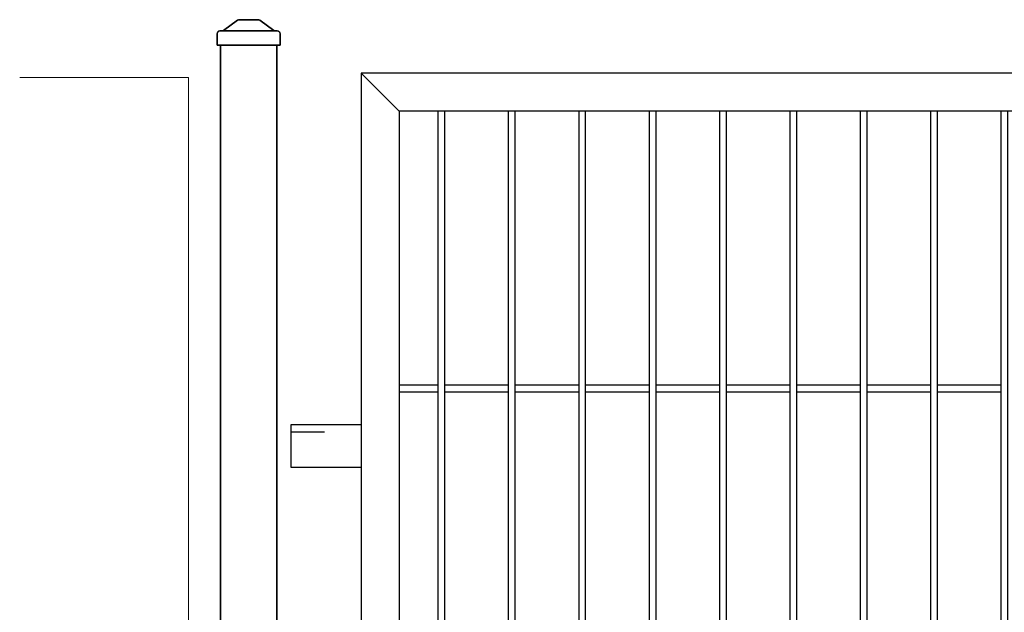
# Model space of a CAD drawing. Header units: inches. Extents: x 43593 to 117387, y -66787 to -26237.
# Tile 182 of 256: x 50758 to 50828, y -33562 to -33520. Entities that reach past the tile are written whole.
import ezdxf

# ---------------------------------------------------------------- set-up
doc = ezdxf.new("R2010")
doc.units = ezdxf.units.IN
doc.header["$MEASUREMENT"] = 0
doc.linetypes.add('ACAD_ISO03W100', pattern=[30, 12, -18])
doc.layers.get('0').update_dxf_attribs({"lineweight": 0})
doc.layers.add('--ogr.-panele', color=252, linetype='Continuous', lineweight=0)
doc.layers.add('AW OGRODZENIA', color=253, linetype='Continuous')

# ---------------------------------------------------------------- blocks, each defined once
blk = doc.blocks.new('daszek_80x80')
for p, q in [((-35.7, 20.8), (-15.8, 35.2)), ((-13.4, 36), (13.4, 36)), ((15.8, 35.2), (35.7, 20.8)), ((-44.8, 0), (-44.8, 16)), ((-36.8, 20), (-40.8, 20)), ((-36.8, 20), (36.8, 20)), ((40.7, 20), (36.8, 20)), ((44.8, 16), (44.8, 0)), ((-36.8, 0), (-44.8, 0)), ((-36.8, 0), (36.8, 0)), ((44.8, 0), (36.8, 0))]:
    blk.add_line(p, q)
for centre, start, end in [((-13.4, 32), 90, 126.0274), ((13.4, 32), 53.9726, 90), ((-40.8, 16), 90, 180), ((-38.1, 24), 270, 306.0274), ((38.1, 24), 233.9726, 270), ((40.7, 16), 0, 90)]:
    blk.add_arc(centre, 4, start, end)

msp = doc.modelspace()

# ---------------------------------------------------------------- linework, layer by layer
at = {"layer": '--ogr.-panele', "color": 0}
for p, q in [((50769.891, -33524.295), (50757.891, -33524.295)), ((50769.891, -33677.802), (50769.891, -33524.295))]:
    msp.add_line(p, q, dxfattribs=at)
at = {"layer": 'AW OGRODZENIA'}
for p, q in [((50782.161, -33523.986), (50784.861, -33526.686)), ((50784.861, -33546.147), (50787.615, -33546.147)), ((50784.861, -33546.147), (50787.615, -33546.147)), ((50784.861, -33546.147), (50787.615, -33546.147)), ((50784.861, -33546.147), (50787.615, -33546.147)), ((50784.861, -33546.147), (50787.615, -33546.147)), ((50784.861, -33546.147), (50787.615, -33546.147)), ((50784.861, -33546.147), (50787.615, -33546.147)), ((50784.861, -33546.147), (50787.615, -33546.147)), ((50784.861, -33546.147), (50787.615, -33546.147)), ((50784.861, -33546.147), (50787.615, -33546.147)), ((50784.861, -33546.147), (50787.615, -33546.147)), ((50784.861, -33546.147), (50787.615, -33546.147)), ((50784.861, -33546.147), (50787.615, -33546.147)), ((50784.861, -33546.147), (50787.615, -33546.147)), ((50784.861, -33546.147), (50787.615, -33546.147)), ((50784.861, -33546.147), (50787.615, -33546.147)), ((50784.861, -33546.147), (50787.615, -33546.147)), ((50784.861, -33546.147), (50787.615, -33546.147)), ((50784.861, -33546.147), (50787.615, -33546.147)), ((50784.861, -33546.147), (50787.615, -33546.147)), ((50784.861, -33546.147), (50787.615, -33546.147)), ((50784.861, -33546.147), (50787.615, -33546.147)), ((50784.861, -33546.147), (50787.615, -33546.147)), ((50784.861, -33546.147), (50787.615, -33546.147)), ((50784.861, -33546.147), (50787.615, -33546.147)), ((50784.861, -33546.647), (50787.615, -33546.647)), ((50784.861, -33546.647), (50787.615, -33546.647)), ((50784.861, -33546.647), (50787.615, -33546.647)), ((50784.861, -33546.647), (50787.615, -33546.647)), ((50784.861, -33546.647), (50787.615, -33546.647)), ((50784.861, -33546.647), (50787.615, -33546.647)), ((50784.861, -33546.647), (50787.615, -33546.647)), ((50784.861, -33546.647), (50787.615, -33546.647)), ((50784.861, -33546.647), (50787.615, -33546.647)), ((50784.861, -33546.647), (50787.615, -33546.647)), ((50784.861, -33546.647), (50787.615, -33546.647)), ((50784.861, -33546.647), (50787.615, -33546.647)), ((50784.861, -33546.647), (50787.615, -33546.647)), ((50784.861, -33546.647), (50787.615, -33546.647)), ((50784.861, -33546.647), (50787.615, -33546.647)), ((50784.861, -33546.647), (50787.615, -33546.647)), ((50784.861, -33546.647), (50787.615, -33546.647)), ((50784.861, -33546.647), (50787.615, -33546.647)), ((50784.861, -33546.647), (50787.615, -33546.647)), ((50784.861, -33546.647), (50787.615, -33546.647)), ((50784.861, -33546.647), (50787.615, -33546.647)), ((50784.861, -33546.647), (50787.615, -33546.647)), ((50784.861, -33546.647), (50787.615, -33546.647)), ((50784.861, -33546.647), (50787.615, -33546.647)), ((50784.861, -33546.647), (50787.615, -33546.647)), ((50788.111, -33546.147), (50792.615, -33546.147)), ((50788.111, -33546.147), (50792.615, -33546.147)), ((50788.111, -33546.147), (50792.615, -33546.147)), ((50788.111, -33546.147), (50792.615, -33546.147)), ((50788.111, -33546.147), (50792.615, -33546.147)), ((50788.111, -33546.147), (50792.615, -33546.147)), ((50788.111, -33546.147), (50792.615, -33546.147)), ((50788.111, -33546.147), (50792.615, -33546.147)), ((50788.111, -33546.147), (50792.615, -33546.147)), ((50788.111, -33546.147), (50792.615, -33546.147)), ((50788.111, -33546.147), (50792.615, -33546.147)), ((50788.111, -33546.147), (50792.615, -33546.147)), ((50788.111, -33546.147), (50792.615, -33546.147)), ((50788.111, -33546.147), (50792.615, -33546.147)), ((50788.111, -33546.147), (50792.615, -33546.147)), ((50788.111, -33546.147), (50792.615, -33546.147)), ((50788.111, -33546.147), (50792.615, -33546.147)), ((50788.111, -33546.147), (50792.615, -33546.147)), ((50788.111, -33546.147), (50792.615, -33546.147)), ((50788.111, -33546.147), (50792.615, -33546.147)), ((50788.111, -33546.147), (50792.615, -33546.147)), ((50788.111, -33546.147), (50792.615, -33546.147)), ((50788.111, -33546.147), (50792.615, -33546.147)), ((50788.111, -33546.147), (50792.615, -33546.147)), ((50788.111, -33546.147), (50792.615, -33546.147)), ((50788.111, -33546.647), (50792.615, -33546.647)), ((50788.111, -33546.647), (50792.615, -33546.647)), ((50788.111, -33546.647), (50792.615, -33546.647)), ((50788.111, -33546.647), (50792.615, -33546.647)), ((50788.111, -33546.647), (50792.615, -33546.647)), ((50788.111, -33546.647), (50792.615, -33546.647)), ((50788.111, -33546.647), (50792.615, -33546.647)), ((50788.111, -33546.647), (50792.615, -33546.647)), ((50788.111, -33546.647), (50792.615, -33546.647)), ((50788.111, -33546.647), (50792.615, -33546.647)), ((50788.111, -33546.647), (50792.615, -33546.647)), ((50788.111, -33546.647), (50792.615, -33546.647)), ((50788.111, -33546.647), (50792.615, -33546.647)), ((50788.111, -33546.647), (50792.615, -33546.647)), ((50788.111, -33546.647), (50792.615, -33546.647)), ((50788.111, -33546.647), (50792.615, -33546.647)), ((50788.111, -33546.647), (50792.615, -33546.647)), ((50788.111, -33546.647), (50792.615, -33546.647)), ((50788.111, -33546.647), (50792.615, -33546.647)), ((50788.111, -33546.647), (50792.615, -33546.647)), ((50788.111, -33546.647), (50792.615, -33546.647)), ((50788.111, -33546.647), (50792.615, -33546.647)), ((50788.111, -33546.647), (50792.615, -33546.647)), ((50788.111, -33546.647), (50792.615, -33546.647)), ((50788.111, -33546.647), (50792.615, -33546.647)), ((50793.111, -33546.147), (50797.615, -33546.147)), ((50793.111, -33546.147), (50797.615, -33546.147)), ((50793.111, -33546.147), (50797.615, -33546.147)), ((50793.111, -33546.147), (50797.615, -33546.147)), ((50793.111, -33546.147), (50797.615, -33546.147)), ((50793.111, -33546.147), (50797.615, -33546.147)), ((50793.111, -33546.147), (50797.615, -33546.147)), ((50793.111, -33546.147), (50797.615, -33546.147)), ((50793.111, -33546.147), (50797.615, -33546.147)), ((50793.111, -33546.147), (50797.615, -33546.147)), ((50793.111, -33546.147), (50797.615, -33546.147)), ((50793.111, -33546.147), (50797.615, -33546.147)), ((50793.111, -33546.147), (50797.615, -33546.147)), ((50793.111, -33546.147), (50797.615, -33546.147)), ((50793.111, -33546.147), (50797.615, -33546.147)), ((50793.111, -33546.147), (50797.615, -33546.147)), ((50793.111, -33546.147), (50797.615, -33546.147)), ((50793.111, -33546.147), (50797.615, -33546.147)), ((50793.111, -33546.147), (50797.615, -33546.147)), ((50793.111, -33546.147), (50797.615, -33546.147)), ((50793.111, -33546.147), (50797.615, -33546.147)), ((50793.111, -33546.147), (50797.615, -33546.147)), ((50793.111, -33546.147), (50797.615, -33546.147)), ((50793.111, -33546.147), (50797.615, -33546.147)), ((50793.111, -33546.147), (50797.615, -33546.147)), ((50793.111, -33546.647), (50797.615, -33546.647)), ((50793.111, -33546.647), (50797.615, -33546.647)), ((50793.111, -33546.647), (50797.615, -33546.647)), ((50793.111, -33546.647), (50797.615, -33546.647)), ((50793.111, -33546.647), (50797.615, -33546.647)), ((50793.111, -33546.647), (50797.615, -33546.647)), ((50793.111, -33546.647), (50797.615, -33546.647)), ((50793.111, -33546.647), (50797.615, -33546.647)), ((50793.111, -33546.647), (50797.615, -33546.647)), ((50793.111, -33546.647), (50797.615, -33546.647)), ((50793.111, -33546.647), (50797.615, -33546.647)), ((50793.111, -33546.647), (50797.615, -33546.647)), ((50793.111, -33546.647), (50797.615, -33546.647)), ((50793.111, -33546.647), (50797.615, -33546.647)), ((50793.111, -33546.647), (50797.615, -33546.647)), ((50793.111, -33546.647), (50797.615, -33546.647)), ((50793.111, -33546.647), (50797.615, -33546.647)), ((50793.111, -33546.647), (50797.615, -33546.647)), ((50793.111, -33546.647), (50797.615, -33546.647)), ((50793.111, -33546.647), (50797.615, -33546.647)), ((50793.111, -33546.647), (50797.615, -33546.647)), ((50793.111, -33546.647), (50797.615, -33546.647)), ((50793.111, -33546.647), (50797.615, -33546.647)), ((50793.111, -33546.647), (50797.615, -33546.647)), ((50793.111, -33546.647), (50797.615, -33546.647)), ((50798.111, -33546.147), (50802.615, -33546.147)), ((50798.111, -33546.147), (50802.615, -33546.147)), ((50798.111, -33546.147), (50802.615, -33546.147)), ((50798.111, -33546.147), (50802.615, -33546.147)), ((50798.111, -33546.147), (50802.615, -33546.147)), ((50798.111, -33546.147), (50802.615, -33546.147)), ((50798.111, -33546.147), (50802.615, -33546.147)), ((50798.111, -33546.147), (50802.615, -33546.147)), ((50798.111, -33546.147), (50802.615, -33546.147)), ((50798.111, -33546.147), (50802.615, -33546.147)), ((50798.111, -33546.147), (50802.615, -33546.147)), ((50798.111, -33546.147), (50802.615, -33546.147)), ((50798.111, -33546.147), (50802.615, -33546.147)), ((50798.111, -33546.147), (50802.615, -33546.147)), ((50798.111, -33546.147), (50802.615, -33546.147)), ((50798.111, -33546.147), (50802.615, -33546.147)), ((50798.111, -33546.147), (50802.615, -33546.147)), ((50798.111, -33546.147), (50802.615, -33546.147)), ((50798.111, -33546.147), (50802.615, -33546.147)), ((50798.111, -33546.147), (50802.615, -33546.147)), ((50798.111, -33546.147), (50802.615, -33546.147)), ((50798.111, -33546.147), (50802.615, -33546.147)), ((50798.111, -33546.147), (50802.615, -33546.147)), ((50798.111, -33546.147), (50802.615, -33546.147)), ((50798.111, -33546.147), (50802.615, -33546.147)), ((50798.111, -33546.647), (50802.615, -33546.647)), ((50798.111, -33546.647), (50802.615, -33546.647)), ((50798.111, -33546.647), (50802.615, -33546.647)), ((50798.111, -33546.647), (50802.615, -33546.647)), ((50798.111, -33546.647), (50802.615, -33546.647)), ((50798.111, -33546.647), (50802.615, -33546.647)), ((50798.111, -33546.647), (50802.615, -33546.647)), ((50798.111, -33546.647), (50802.615, -33546.647)), ((50798.111, -33546.647), (50802.615, -33546.647)), ((50798.111, -33546.647), (50802.615, -33546.647)), ((50798.111, -33546.647), (50802.615, -33546.647)), ((50798.111, -33546.647), (50802.615, -33546.647)), ((50798.111, -33546.647), (50802.615, -33546.647)), ((50798.111, -33546.647), (50802.615, -33546.647)), ((50798.111, -33546.647), (50802.615, -33546.647)), ((50798.111, -33546.647), (50802.615, -33546.647)), ((50798.111, -33546.647), (50802.615, -33546.647)), ((50798.111, -33546.647), (50802.615, -33546.647)), ((50798.111, -33546.647), (50802.615, -33546.647)), ((50798.111, -33546.647), (50802.615, -33546.647)), ((50798.111, -33546.647), (50802.615, -33546.647)), ((50798.111, -33546.647), (50802.615, -33546.647)), ((50798.111, -33546.647), (50802.615, -33546.647)), ((50798.111, -33546.647), (50802.615, -33546.647)), ((50798.111, -33546.647), (50802.615, -33546.647)), ((50803.111, -33546.147), (50807.615, -33546.147)), ((50803.111, -33546.147), (50807.615, -33546.147)), ((50803.111, -33546.147), (50807.615, -33546.147)), ((50803.111, -33546.147), (50807.615, -33546.147)), ((50803.111, -33546.147), (50807.615, -33546.147)), ((50803.111, -33546.147), (50807.615, -33546.147)), ((50803.111, -33546.147), (50807.615, -33546.147)), ((50803.111, -33546.147), (50807.615, -33546.147)), ((50803.111, -33546.147), (50807.615, -33546.147)), ((50803.111, -33546.147), (50807.615, -33546.147)), ((50803.111, -33546.147), (50807.615, -33546.147)), ((50803.111, -33546.147), (50807.615, -33546.147)), ((50803.111, -33546.147), (50807.615, -33546.147)), ((50803.111, -33546.147), (50807.615, -33546.147)), ((50803.111, -33546.147), (50807.615, -33546.147)), ((50803.111, -33546.147), (50807.615, -33546.147)), ((50803.111, -33546.147), (50807.615, -33546.147)), ((50803.111, -33546.147), (50807.615, -33546.147)), ((50803.111, -33546.147), (50807.615, -33546.147)), ((50803.111, -33546.147), (50807.615, -33546.147)), ((50803.111, -33546.147), (50807.615, -33546.147)), ((50803.111, -33546.147), (50807.615, -33546.147)), ((50803.111, -33546.147), (50807.615, -33546.147)), ((50803.111, -33546.147), (50807.615, -33546.147)), ((50803.111, -33546.147), (50807.615, -33546.147)), ((50803.111, -33546.647), (50807.615, -33546.647)), ((50803.111, -33546.647), (50807.615, -33546.647)), ((50803.111, -33546.647), (50807.615, -33546.647)), ((50803.111, -33546.647), (50807.615, -33546.647)), ((50803.111, -33546.647), (50807.615, -33546.647)), ((50803.111, -33546.647), (50807.615, -33546.647)), ((50803.111, -33546.647), (50807.615, -33546.647)), ((50803.111, -33546.647), (50807.615, -33546.647)), ((50803.111, -33546.647), (50807.615, -33546.647)), ((50803.111, -33546.647), (50807.615, -33546.647)), ((50803.111, -33546.647), (50807.615, -33546.647)), ((50803.111, -33546.647), (50807.615, -33546.647)), ((50803.111, -33546.647), (50807.615, -33546.647)), ((50803.111, -33546.647), (50807.615, -33546.647)), ((50803.111, -33546.647), (50807.615, -33546.647)), ((50803.111, -33546.647), (50807.615, -33546.647)), ((50803.111, -33546.647), (50807.615, -33546.647)), ((50803.111, -33546.647), (50807.615, -33546.647)), ((50803.111, -33546.647), (50807.615, -33546.647)), ((50803.111, -33546.647), (50807.615, -33546.647)), ((50803.111, -33546.647), (50807.615, -33546.647)), ((50803.111, -33546.647), (50807.615, -33546.647)), ((50803.111, -33546.647), (50807.615, -33546.647)), ((50803.111, -33546.647), (50807.615, -33546.647)), ((50803.111, -33546.647), (50807.615, -33546.647)), ((50808.111, -33546.147), (50812.615, -33546.147)), ((50808.111, -33546.147), (50812.615, -33546.147)), ((50808.111, -33546.147), (50812.615, -33546.147)), ((50808.111, -33546.147), (50812.615, -33546.147)), ((50808.111, -33546.147), (50812.615, -33546.147)), ((50808.111, -33546.147), (50812.615, -33546.147)), ((50808.111, -33546.147), (50812.615, -33546.147)), ((50808.111, -33546.147), (50812.615, -33546.147)), ((50808.111, -33546.147), (50812.615, -33546.147)), ((50808.111, -33546.147), (50812.615, -33546.147)), ((50808.111, -33546.147), (50812.615, -33546.147)), ((50808.111, -33546.147), (50812.615, -33546.147)), ((50808.111, -33546.147), (50812.615, -33546.147)), ((50808.111, -33546.147), (50812.615, -33546.147)), ((50808.111, -33546.147), (50812.615, -33546.147)), ((50808.111, -33546.147), (50812.615, -33546.147)), ((50808.111, -33546.147), (50812.615, -33546.147)), ((50808.111, -33546.147), (50812.615, -33546.147)), ((50808.111, -33546.147), (50812.615, -33546.147)), ((50808.111, -33546.147), (50812.615, -33546.147)), ((50808.111, -33546.147), (50812.615, -33546.147)), ((50808.111, -33546.147), (50812.615, -33546.147)), ((50808.111, -33546.147), (50812.615, -33546.147)), ((50808.111, -33546.147), (50812.615, -33546.147)), ((50808.111, -33546.147), (50812.615, -33546.147)), ((50808.111, -33546.647), (50812.615, -33546.647)), ((50808.111, -33546.647), (50812.615, -33546.647)), ((50808.111, -33546.647), (50812.615, -33546.647)), ((50808.111, -33546.647), (50812.615, -33546.647)), ((50808.111, -33546.647), (50812.615, -33546.647)), ((50808.111, -33546.647), (50812.615, -33546.647)), ((50808.111, -33546.647), (50812.615, -33546.647)), ((50808.111, -33546.647), (50812.615, -33546.647)), ((50808.111, -33546.647), (50812.615, -33546.647)), ((50808.111, -33546.647), (50812.615, -33546.647)), ((50808.111, -33546.647), (50812.615, -33546.647)), ((50808.111, -33546.647), (50812.615, -33546.647)), ((50808.111, -33546.647), (50812.615, -33546.647)), ((50808.111, -33546.647), (50812.615, -33546.647)), ((50808.111, -33546.647), (50812.615, -33546.647)), ((50808.111, -33546.647), (50812.615, -33546.647)), ((50808.111, -33546.647), (50812.615, -33546.647)), ((50808.111, -33546.647), (50812.615, -33546.647)), ((50808.111, -33546.647), (50812.615, -33546.647)), ((50808.111, -33546.647), (50812.615, -33546.647)), ((50808.111, -33546.647), (50812.615, -33546.647)), ((50808.111, -33546.647), (50812.615, -33546.647)), ((50808.111, -33546.647), (50812.615, -33546.647)), ((50808.111, -33546.647), (50812.615, -33546.647)), ((50808.111, -33546.647), (50812.615, -33546.647)), ((50813.111, -33546.147), (50817.615, -33546.147)), ((50813.111, -33546.147), (50817.615, -33546.147)), ((50813.111, -33546.147), (50817.615, -33546.147)), ((50813.111, -33546.147), (50817.615, -33546.147)), ((50813.111, -33546.147), (50817.615, -33546.147)), ((50813.111, -33546.147), (50817.615, -33546.147)), ((50813.111, -33546.147), (50817.615, -33546.147)), ((50813.111, -33546.147), (50817.615, -33546.147)), ((50813.111, -33546.147), (50817.615, -33546.147)), ((50813.111, -33546.147), (50817.615, -33546.147)), ((50813.111, -33546.147), (50817.615, -33546.147)), ((50813.111, -33546.147), (50817.615, -33546.147)), ((50813.111, -33546.147), (50817.615, -33546.147)), ((50813.111, -33546.147), (50817.615, -33546.147)), ((50813.111, -33546.147), (50817.615, -33546.147)), ((50813.111, -33546.147), (50817.615, -33546.147)), ((50813.111, -33546.147), (50817.615, -33546.147)), ((50813.111, -33546.147), (50817.615, -33546.147)), ((50813.111, -33546.147), (50817.615, -33546.147)), ((50813.111, -33546.147), (50817.615, -33546.147)), ((50813.111, -33546.147), (50817.615, -33546.147)), ((50813.111, -33546.147), (50817.615, -33546.147)), ((50813.111, -33546.147), (50817.615, -33546.147)), ((50813.111, -33546.147), (50817.615, -33546.147)), ((50813.111, -33546.147), (50817.615, -33546.147)), ((50813.111, -33546.647), (50817.615, -33546.647)), ((50813.111, -33546.647), (50817.615, -33546.647)), ((50813.111, -33546.647), (50817.615, -33546.647)), ((50813.111, -33546.647), (50817.615, -33546.647)), ((50813.111, -33546.647), (50817.615, -33546.647)), ((50813.111, -33546.647), (50817.615, -33546.647)), ((50813.111, -33546.647), (50817.615, -33546.647)), ((50813.111, -33546.647), (50817.615, -33546.647)), ((50813.111, -33546.647), (50817.615, -33546.647)), ((50813.111, -33546.647), (50817.615, -33546.647)), ((50813.111, -33546.647), (50817.615, -33546.647)), ((50813.111, -33546.647), (50817.615, -33546.647)), ((50813.111, -33546.647), (50817.615, -33546.647)), ((50813.111, -33546.647), (50817.615, -33546.647)), ((50813.111, -33546.647), (50817.615, -33546.647)), ((50813.111, -33546.647), (50817.615, -33546.647)), ((50813.111, -33546.647), (50817.615, -33546.647)), ((50813.111, -33546.647), (50817.615, -33546.647)), ((50813.111, -33546.647), (50817.615, -33546.647)), ((50813.111, -33546.647), (50817.615, -33546.647)), ((50813.111, -33546.647), (50817.615, -33546.647)), ((50813.111, -33546.647), (50817.615, -33546.647)), ((50813.111, -33546.647), (50817.615, -33546.647)), ((50813.111, -33546.647), (50817.615, -33546.647)), ((50813.111, -33546.647), (50817.615, -33546.647)), ((50818.111, -33546.147), (50822.615, -33546.147)), ((50818.111, -33546.147), (50822.615, -33546.147)), ((50818.111, -33546.147), (50822.615, -33546.147)), ((50818.111, -33546.147), (50822.615, -33546.147)), ((50818.111, -33546.147), (50822.615, -33546.147)), ((50818.111, -33546.147), (50822.615, -33546.147)), ((50818.111, -33546.147), (50822.615, -33546.147)), ((50818.111, -33546.147), (50822.615, -33546.147)), ((50818.111, -33546.147), (50822.615, -33546.147)), ((50818.111, -33546.147), (50822.615, -33546.147)), ((50818.111, -33546.147), (50822.615, -33546.147)), ((50818.111, -33546.147), (50822.615, -33546.147)), ((50818.111, -33546.147), (50822.615, -33546.147)), ((50818.111, -33546.147), (50822.615, -33546.147)), ((50818.111, -33546.147), (50822.615, -33546.147)), ((50818.111, -33546.147), (50822.615, -33546.147)), ((50818.111, -33546.147), (50822.615, -33546.147)), ((50818.111, -33546.147), (50822.615, -33546.147)), ((50818.111, -33546.147), (50822.615, -33546.147)), ((50818.111, -33546.147), (50822.615, -33546.147)), ((50818.111, -33546.147), (50822.615, -33546.147)), ((50818.111, -33546.147), (50822.615, -33546.147)), ((50818.111, -33546.147), (50822.615, -33546.147)), ((50818.111, -33546.147), (50822.615, -33546.147)), ((50818.111, -33546.147), (50822.615, -33546.147)), ((50818.111, -33546.647), (50822.615, -33546.647)), ((50818.111, -33546.647), (50822.615, -33546.647)), ((50818.111, -33546.647), (50822.615, -33546.647)), ((50818.111, -33546.647), (50822.615, -33546.647)), ((50818.111, -33546.647), (50822.615, -33546.647)), ((50818.111, -33546.647), (50822.615, -33546.647)), ((50818.111, -33546.647), (50822.615, -33546.647)), ((50818.111, -33546.647), (50822.615, -33546.647)), ((50818.111, -33546.647), (50822.615, -33546.647)), ((50818.111, -33546.647), (50822.615, -33546.647)), ((50818.111, -33546.647), (50822.615, -33546.647)), ((50818.111, -33546.647), (50822.615, -33546.647)), ((50818.111, -33546.647), (50822.615, -33546.647)), ((50818.111, -33546.647), (50822.615, -33546.647)), ((50818.111, -33546.647), (50822.615, -33546.647)), ((50818.111, -33546.647), (50822.615, -33546.647)), ((50818.111, -33546.647), (50822.615, -33546.647)), ((50818.111, -33546.647), (50822.615, -33546.647)), ((50818.111, -33546.647), (50822.615, -33546.647)), ((50818.111, -33546.647), (50822.615, -33546.647)), ((50818.111, -33546.647), (50822.615, -33546.647)), ((50818.111, -33546.647), (50822.615, -33546.647)), ((50818.111, -33546.647), (50822.615, -33546.647)), ((50818.111, -33546.647), (50822.615, -33546.647)), ((50818.111, -33546.647), (50822.615, -33546.647)), ((50823.111, -33546.147), (50827.615, -33546.147)), ((50823.111, -33546.147), (50827.615, -33546.147)), ((50823.111, -33546.147), (50827.615, -33546.147)), ((50823.111, -33546.147), (50827.615, -33546.147)), ((50823.111, -33546.147), (50827.615, -33546.147)), ((50823.111, -33546.147), (50827.615, -33546.147)), ((50823.111, -33546.147), (50827.615, -33546.147)), ((50823.111, -33546.147), (50827.615, -33546.147)), ((50823.111, -33546.147), (50827.615, -33546.147)), ((50823.111, -33546.147), (50827.615, -33546.147)), ((50823.111, -33546.147), (50827.615, -33546.147)), ((50823.111, -33546.147), (50827.615, -33546.147)), ((50823.111, -33546.147), (50827.615, -33546.147)), ((50823.111, -33546.147), (50827.615, -33546.147)), ((50823.111, -33546.147), (50827.615, -33546.147)), ((50823.111, -33546.147), (50827.615, -33546.147)), ((50823.111, -33546.147), (50827.615, -33546.147)), ((50823.111, -33546.147), (50827.615, -33546.147)), ((50823.111, -33546.147), (50827.615, -33546.147)), ((50823.111, -33546.147), (50827.615, -33546.147)), ((50823.111, -33546.147), (50827.615, -33546.147)), ((50823.111, -33546.147), (50827.615, -33546.147)), ((50823.111, -33546.147), (50827.615, -33546.147)), ((50823.111, -33546.147), (50827.615, -33546.147)), ((50823.111, -33546.147), (50827.615, -33546.147)), ((50823.111, -33546.647), (50827.615, -33546.647)), ((50823.111, -33546.647), (50827.615, -33546.647)), ((50823.111, -33546.647), (50827.615, -33546.647)), ((50823.111, -33546.647), (50827.615, -33546.647)), ((50823.111, -33546.647), (50827.615, -33546.647)), ((50823.111, -33546.647), (50827.615, -33546.647)), ((50823.111, -33546.647), (50827.615, -33546.647)), ((50823.111, -33546.647), (50827.615, -33546.647)), ((50823.111, -33546.647), (50827.615, -33546.647)), ((50823.111, -33546.647), (50827.615, -33546.647)), ((50823.111, -33546.647), (50827.615, -33546.647)), ((50823.111, -33546.647), (50827.615, -33546.647)), ((50823.111, -33546.647), (50827.615, -33546.647)), ((50823.111, -33546.647), (50827.615, -33546.647)), ((50823.111, -33546.647), (50827.615, -33546.647)), ((50823.111, -33546.647), (50827.615, -33546.647)), ((50823.111, -33546.647), (50827.615, -33546.647)), ((50823.111, -33546.647), (50827.615, -33546.647)), ((50823.111, -33546.647), (50827.615, -33546.647)), ((50823.111, -33546.647), (50827.615, -33546.647)), ((50823.111, -33546.647), (50827.615, -33546.647)), ((50823.111, -33546.647), (50827.615, -33546.647)), ((50823.111, -33546.647), (50827.615, -33546.647)), ((50823.111, -33546.647), (50827.615, -33546.647)), ((50823.111, -33546.647), (50827.615, -33546.647)), ((50782.161, -33548.986), (50777.161, -33548.986)), ((50777.161, -33548.986), (50777.161, -33551.986)), ((50777.161, -33548.986), (50777.161, -33549.486)), ((50777.161, -33551.986), (50782.161, -33551.986))]:
    msp.add_line(p, q, dxfattribs=at)
at = {"layer": 'AW OGRODZENIA', "linetype": 'ACAD_ISO03W100', "ltscale": 0.2}
msp.add_line((50777.161, -33549.486), (50782.161, -33549.486), dxfattribs=at)
at = {"layer": 'AW OGRODZENIA', "color": 0}
for points in [[(50776.161, -33521.986), (50772.161, -33521.986), (50772.161, -33675.492), (50776.161, -33675.492)], [(50772.161, -33521.986), (50776.161, -33521.986), (50776.161, -33675.492), (50772.161, -33675.492)]]:
    msp.add_lwpolyline(points, close=True, dxfattribs=at)
at = {"layer": 'AW OGRODZENIA'}
for points in [[(50782.161, -33643.986), (51022.161, -33643.986), (51022.161, -33523.986), (50782.161, -33523.986)], [(50784.861, -33641.286), (51019.461, -33641.286), (51019.461, -33526.686), (50784.861, -33526.686)], [(50788.111, -33526.686), (50787.615, -33526.686), (50787.615, -33641.286), (50788.111, -33641.286)], [(50793.111, -33526.686), (50792.615, -33526.686), (50792.615, -33641.286), (50793.111, -33641.286)], [(50798.111, -33526.686), (50797.615, -33526.686), (50797.615, -33641.286), (50798.111, -33641.286)], [(50803.111, -33526.686), (50802.615, -33526.686), (50802.615, -33641.286), (50803.111, -33641.286)], [(50808.111, -33526.686), (50807.615, -33526.686), (50807.615, -33641.286), (50808.111, -33641.286)], [(50813.111, -33526.686), (50812.615, -33526.686), (50812.615, -33641.286), (50813.111, -33641.286)], [(50818.111, -33526.686), (50817.615, -33526.686), (50817.615, -33641.286), (50818.111, -33641.286)], [(50823.111, -33526.686), (50822.615, -33526.686), (50822.615, -33641.286), (50823.111, -33641.286)], [(50828.111, -33526.686), (50827.615, -33526.686), (50827.615, -33641.286), (50828.111, -33641.286)]]:
    msp.add_lwpolyline(points, close=True, dxfattribs=at)

# ---------------------------------------------------------------- block references
at = {"layer": 'AW OGRODZENIA', "color": 0, "yscale": 0.05, "zscale": 0.05}
for xscale in [-0.05, 0.05]:
    msp.add_blockref('daszek_80x80', (50774.161, -33521.986), dxfattribs=dict(at, xscale=xscale))

doc.saveas('drawing.dxf')
